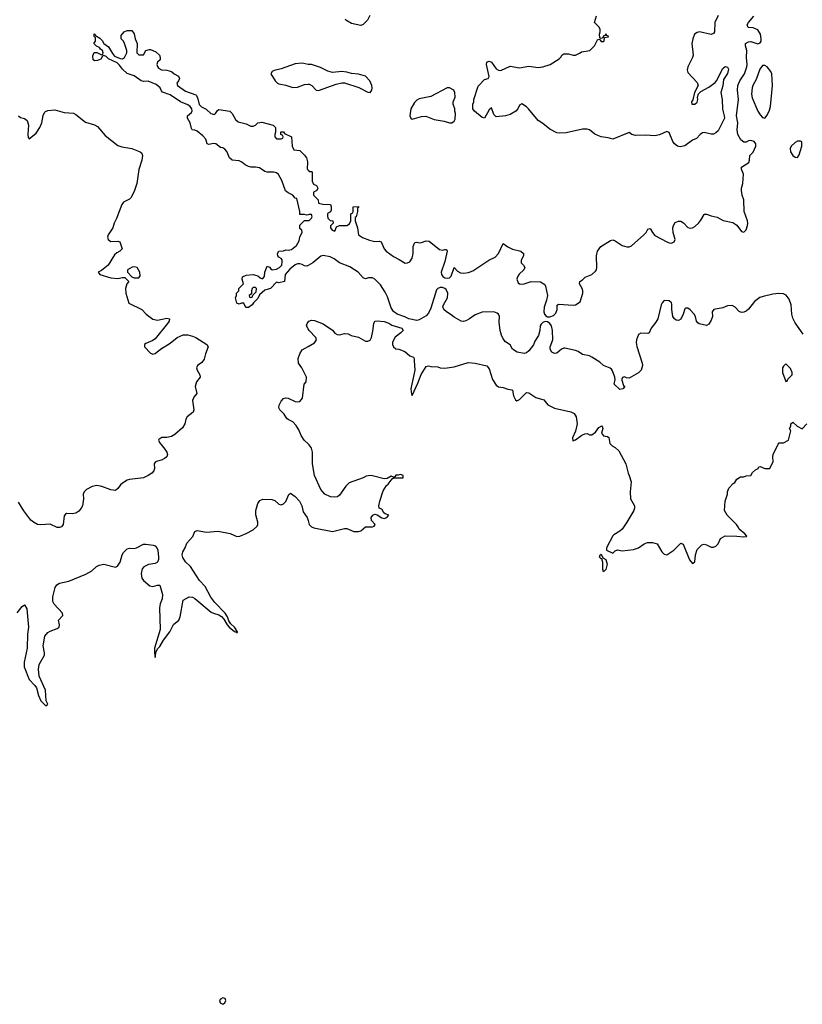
# Model space of a CAD drawing. Header units: inches. Extents: x 2473073 to 2657680, y 705365 to 849016.
# Tile 67 of 151: x 2507530 to 2514231, y 788318 to 796754. Entities that reach past the tile are written whole.
import ezdxf

# ---------------------------------------------------------------- set-up
doc = ezdxf.new("R2010")
doc.units = ezdxf.units.IN
doc.header["$MEASUREMENT"] = 0
for name, color, linetype in [('C5708', 7, 'Continuous'), ('C5709', 7, 'Continuous'), ('C5719', 7, 'Continuous')]:
    doc.layers.add(name, color=color, linetype=linetype)

msp = doc.modelspace()

# ---------------------------------------------------------------- linework, layer by layer
at = {"layer": 'C5708', "color": 5, "elevation": 80}
msp.add_lwpolyline([(2509270, 788373.2), (2509250, 788362), (2509241, 788350), (2509246, 788330), (2509270, 788318), (2509288, 788330), (2509295.3, 788350), (2509288.4, 788368.4)], close=True, dxfattribs=at)
at = {"layer": 'C5709', "color": 5}
for points, elevation in [([(2510000, 795082), (2509990, 795078), (2509970, 795086), (2509930, 795086), (2509928.4, 795111.6), (2509902, 795222), (2509890, 795226), (2509869.3, 795249.3), (2509828.7, 795270), (2509807.2, 795287.2), (2509775.1, 795375.1), (2509747, 795427), (2509730, 795441.2), (2509706.3, 795446.3), (2509650, 795446.6), (2509630, 795454), (2509583.7, 795483.7), (2509550, 795489.4), (2509510, 795489.5), (2509490, 795497.2), (2509462, 795510), (2509433.6, 795533.6), (2509410, 795544), (2509350, 795549.5), (2509326.6, 795570), (2509305.2, 795625.2), (2509286, 795646), (2509270, 795655.3), (2509250, 795659), (2509209.4, 795689.4), (2509190, 795694), (2509150, 795683.7), (2509135.3, 795690), (2509124.5, 795730), (2509099.6, 795759.6), (2509050, 795798), (2509030, 795808), (2509006, 795810), (2509000.4, 795820.4), (2508988.7, 795870), (2508966, 795910), (2508968, 795930), (2509000.4, 795959.6), (2509008, 795972), (2509004, 795990), (2508989, 796010), (2508970, 796025.2), (2508908, 796050), (2508818, 796110), (2508754, 796134), (2508744, 796144), (2508733.2, 796170), (2508697.5, 796197.5), (2508630, 796226), (2508590, 796224), (2508570, 796229), (2508510, 796273.2), (2508450, 796294), (2508410, 796328.7), (2508385.2, 796365.2), (2508364, 796384), (2508290, 796418), (2508270, 796438), (2508250, 796446), (2508238, 796442), (2508223.6, 796416.4), (2508196.9, 796403.1), (2508170, 796402), (2508158, 796410), (2508156.4, 796443.6), (2508167.3, 796472.7), (2508192, 796472), (2508230, 796454), (2508242, 796458), (2508246, 796470), (2508238, 796490), (2508222, 796502), (2508214.6, 796514.6), (2508187.3, 796527.3), (2508166, 796550), (2508178, 796570), (2508178, 796598), (2508168, 796610), (2508167.3, 796632.7), (2508174, 796630), (2508178, 796618), (2508216.9, 796596.9), (2508236.9, 796576.9), (2508252, 796550), (2508290, 796522), (2508324, 796464), (2508342.8, 796442.8), (2508390, 796422), (2508410, 796418), (2508428.9, 796431.1), (2508448.7, 796470), (2508448.7, 796490), (2508428.9, 796548.9), (2508418, 796570), (2508398, 796590), (2508400.4, 796619.6), (2508426, 796650), (2508450, 796662), (2508490, 796662), (2508510, 796634), (2508518, 796590), (2508536, 796550), (2508534, 796470), (2508550, 796454), (2508590, 796454), (2508608.9, 796491.1), (2508641.2, 796498.8), (2508650, 796498.8), (2508697.3, 796477.3), (2508726, 796450), (2508734, 796430), (2508734, 796410), (2508711.3, 796390), (2508704, 796370), (2508710, 796352), (2508719.8, 796339.8), (2508745.4, 796325.4), (2508790, 796322), (2508830, 796311.3), (2508852, 796290), (2508891, 796271), (2508898, 796250), (2508891.3, 796230), (2508876, 796210), (2508881, 796190), (2508950, 796141), (2509038, 796110), (2509044.5, 796104.5), (2509056.3, 796076.3), (2509066.6, 796026.6), (2509086.6, 796006.6), (2509127.9, 795987.9), (2509166, 795950), (2509198, 795942), (2509208, 795950), (2509223.1, 795976.9), (2509236.4, 795983.6), (2509330, 795970.5), (2509350.4, 795950), (2509378.8, 795898.8), (2509399.6, 795879.6), (2509470, 795861), (2509510, 795842), (2509530, 795842), (2509550, 795851.3), (2509570, 795870.8), (2509604.1, 795875.9), (2509701, 795850), (2509721, 795830), (2509722, 795790), (2509714, 795770), (2509714, 795750), (2509730, 795734), (2509770, 795734), (2509782, 795738), (2509786, 795750), (2509782, 795762), (2509766, 795770), (2509766, 795790), (2509770, 795794), (2509790, 795794), (2509798, 795778), (2509858, 795750), (2509862, 795670), (2509878, 795638), (2509930, 795632), (2509970, 795592), (2509984.7, 795570), (2509995.3, 795535.3), (2509992.7, 795472.7), (2510000, 795464.8)], 40), ([(2510000, 796371.4), (2509950, 796382.7), (2509890, 796376), (2509770, 796332.7), (2509710, 796319), (2509692, 796310), (2509682, 796290), (2509718.8, 796230), (2509738, 796210), (2509750, 796204), (2509810, 796194), (2509870, 796174), (2509910, 796175.5), (2509970, 796198), (2510000, 796201)], 60), ([(2507520.5, 795930), (2507536.8, 795916.8), (2507570, 795906.9), (2507595.4, 795890), (2507606.4, 795850), (2507600.5, 795770), (2507603.3, 795743.3), (2507610, 795734), (2507670, 795782), (2507702, 795830), (2507719, 795870), (2507730, 795934), (2507741.6, 795958.4), (2507751.4, 795968.6), (2507770, 795975.6), (2507830, 795981), (2507910, 795959.8), (2507990, 795951.7), (2508010, 795942.4), (2508094.5, 795874.6), (2508170, 795853.2), (2508197.7, 795837.7), (2508261.6, 795761.6), (2508370, 795675.8), (2508403.4, 795663.4), (2508489.2, 795650), (2508561.2, 795621.2), (2508576, 795610), (2508580.7, 795590), (2508576.9, 795550), (2508551.6, 795470), (2508533.6, 795350), (2508513.6, 795290), (2508486, 795230), (2508470, 795216.3), (2508419, 795190), (2508404, 795170), (2508359, 795050), (2508339, 795010), (2508329, 794970), (2508289, 794910), (2508281.2, 794890), (2508288.7, 794870), (2508310, 794854), (2508370, 794857.2), (2508388, 794850), (2508409, 794790), (2508389, 794770), (2508362.8, 794757.2), (2508341.1, 794738.9), (2508287.6, 794650), (2508230, 794605.5), (2508202, 794590), (2508215.3, 794570), (2508310, 794542.9), (2508370, 794535.3), (2508410, 794546), (2508430, 794546), (2508466, 794510), (2508448.4, 794491.6), (2508435.3, 794450), (2508439, 794410), (2508465.1, 794325.1), (2508575.3, 794270), (2508612.1, 794232.1), (2508670, 794189.3), (2508710, 794179.3), (2508790, 794197.2), (2508812, 794192), (2508809, 794170), (2508796, 794150), (2508690, 794020.7), (2508670, 794005.5), (2508610, 793980.5), (2508599.5, 793970), (2508599.5, 793950), (2508650, 793897), (2508670, 793887.6), (2508690, 793893.6), (2508736.3, 793930), (2508818, 793982), (2508879.1, 794030), (2508930, 794054.8), (2508970, 794053.3), (2509010, 794043.1), (2509039.5, 794030), (2509134, 793970), (2509144.7, 793950), (2509121.1, 793890), (2509110, 793846.8), (2509090, 793816.3), (2509054, 793790), (2509045.2, 793770), (2509049.2, 793750), (2509074, 793710), (2509075.3, 793690), (2509044, 793650), (2509033.2, 793610), (2509048, 793550), (2509020.2, 793519.8), (2509009.1, 793490.9), (2509021.2, 793410), (2509015.3, 793390), (2508964, 793350), (2508954, 793330), (2508944, 793290), (2508924.1, 793255.9), (2508859.7, 793200.3), (2508830, 793183), (2508790, 793174.9), (2508747, 793173), (2508722, 793158), (2508719.3, 793150), (2508726.6, 793130), (2508774.1, 793074.1), (2508789.7, 793050), (2508795.8, 793030), (2508789.6, 793010), (2508770, 792993.7), (2508750, 792983.6), (2508701.2, 792970), (2508690, 792962), (2508682.4, 792950), (2508684, 792910), (2508678.9, 792890), (2508661.6, 792870), (2508630, 792847.6), (2508590, 792827.4), (2508470, 792814.4), (2508450, 792807.7), (2508410, 792783.8), (2508392.3, 792767.7), (2508370, 792736.3), (2508350, 792720.7), (2508310, 792724.9), (2508233.9, 792753.9), (2508190, 792761.7), (2508150, 792753.1), (2508100.9, 792730), (2508082, 792710), (2508074.5, 792690), (2508076, 792650), (2508066.6, 792590), (2508058, 792570), (2508035.8, 792544.2), (2508010, 792527), (2507980.7, 792520.7), (2507930, 792524), (2507921.6, 792518.4), (2507910, 792502), (2507901.3, 792430), (2507889.2, 792410), (2507870, 792402.6), (2507850, 792402.6), (2507790, 792430.4), (2507710, 792424.7), (2507683, 792430), (2507647.5, 792447.5), (2507626.2, 792466.2), (2507564.9, 792544.9), (2507520.6, 792620.6)], 60), ([(2510000, 794647.5), (2509990, 794642), (2509970, 794645.2), (2509950, 794657.2), (2509930, 794661.2), (2509910, 794662.7), (2509890, 794654), (2509842.4, 794617.6), (2509802, 794570), (2509798, 794510), (2509750, 794499), (2509730, 794506), (2509678, 794450), (2509630, 794438), (2509584.7, 794395.3), (2509570, 794366), (2509531.6, 794328.4), (2509522, 794310), (2509490, 794288), (2509467.3, 794287.3), (2509450, 794326), (2509430, 794326), (2509410, 794318), (2509390, 794326), (2509378, 794370), (2509386, 794390), (2509386, 794410), (2509406, 794430), (2509406, 794450), (2509446, 794490), (2509435.3, 794530), (2509438, 794550), (2509470, 794564.7), (2509528.4, 794571.6), (2509570, 794558), (2509590, 794542), (2509610, 794534), (2509627.3, 794552.7), (2509628.7, 794590), (2509650, 794642), (2509670, 794634), (2509679.6, 794619.6), (2509691.6, 794611.6), (2509730, 794616), (2509755.3, 794630), (2509774, 794650), (2509779, 794679), (2509776.4, 794696.4), (2509768.4, 794708.4), (2509750, 794718), (2509742, 794730), (2509738, 794750), (2509748, 794770), (2509790, 794774), (2509810, 794782), (2509830, 794778), (2509856.4, 794783.6), (2509900.4, 794819.6), (2509922, 794858), (2509930, 794894), (2509948, 794930), (2509946, 794950), (2509930, 794966), (2509930, 794994), (2509970, 795034), (2510000, 795034)], 40), ([(2510000, 794103.9), (2509985.5, 794130), (2509990.8, 794150), (2510000, 794162.1)], 60), ([(2510000, 793119.5), (2509966, 793150), (2509940.4, 793190), (2509920.9, 793240.9), (2509898.3, 793278.3), (2509870, 793308), (2509830, 793328), (2509818.4, 793338.4), (2509794.9, 793374.9), (2509758.8, 793410), (2509748.5, 793428.5), (2509753, 793450), (2509770, 793485.2), (2509790, 793507), (2509810, 793513.3), (2509828, 793510), (2509890, 793483.7), (2509910, 793480.9), (2509930, 793482.7), (2509950.8, 793510), (2509966, 793630), (2509982, 793650), (2509986, 793690), (2509946, 793770), (2509918, 793810), (2509913.4, 793850), (2509928.1, 793891.9), (2509950, 793924), (2510000, 793953.3)], 60), ([(2507507.7, 791672.3), (2507550, 791726.6), (2507570, 791739.7), (2507590, 791706), (2507604.6, 791550), (2507597, 791490), (2507594.5, 791370), (2507568.7, 791250), (2507569.7, 791210), (2507610, 791102), (2507659.7, 791050), (2507673, 791030), (2507690, 790965.2), (2507710, 790919.5), (2507750, 790878), (2507762, 790878), (2507770.5, 790889.5), (2507758.3, 790918.3), (2507750.2, 791010), (2507697.7, 791130), (2507690.9, 791190), (2507697.8, 791230), (2507741.6, 791310), (2507742.9, 791330), (2507730.2, 791390.2), (2507746.9, 791473.1), (2507770, 791502.7), (2507790, 791516), (2507850, 791538.4), (2507867.3, 791550), (2507870.6, 791570), (2507862.8, 791610), (2507899.1, 791650), (2507897.1, 791670), (2507825.4, 791745.4), (2507814, 791770), (2507814.7, 791810), (2507833.5, 791890), (2507847.9, 791912.1), (2507870, 791925.6), (2507950, 791943.7), (2508097.1, 792002.9), (2508146.8, 792033.2), (2508186.5, 792070), (2508210, 792081.3), (2508250, 792088.5), (2508350, 792064), (2508369, 792071), (2508390, 792105.2), (2508406.8, 792170), (2508419.4, 792190), (2508450, 792219.2), (2508470, 792225.6), (2508510, 792224.3), (2508530, 792229.1), (2508590, 792259.9), (2508610, 792261.7), (2508671.7, 792251.7), (2508690, 792244.7), (2508705.2, 792230), (2508714.2, 792210), (2508719.9, 792150), (2508718.6, 792130), (2508710, 792106.3), (2508690, 792094.3), (2508633, 792087), (2508592.8, 792067.2), (2508578.4, 792050), (2508569.6, 792010), (2508577, 791970), (2508589.4, 791950), (2508644.2, 791904.2), (2508670, 791897), (2508710, 791909.3), (2508730, 791908.7), (2508751.9, 791830), (2508750, 791791.3), (2508732.2, 791747.8), (2508726.3, 791713.7), (2508733, 791530), (2508684.2, 791370), (2508683.5, 791330), (2508690, 791288.7), (2508699.5, 791340.5), (2508714.2, 791365.8), (2508730, 791383.5), (2508761.1, 791438.9), (2508816.5, 791510), (2508847.9, 791572.1), (2508892.7, 791610), (2508902.9, 791637.1), (2508930, 791782), (2508982, 791810), (2509010, 791806.3), (2509030, 791794), (2509170, 791678.3), (2509190, 791667.8), (2509234.7, 791654.7), (2509259.3, 791639.3), (2509277.7, 791617.7), (2509306, 791570), (2509324.8, 791550), (2509370, 791512), (2509386, 791506), (2509390, 791499.3), (2509396.1, 791503.9), (2509396.4, 791510), (2509383.8, 791523.8), (2509384.4, 791530), (2509370.2, 791550), (2509338.5, 791578.5), (2509322.2, 791602.2), (2509310, 791638.4), (2509291, 791670), (2509199.8, 791759.8), (2509167.2, 791807.2), (2509118.4, 791898.4), (2509069.2, 791950), (2508992.7, 792070), (2508950, 792107.7), (2508926, 792146), (2508921.3, 792170), (2508926.7, 792193.3), (2508947.3, 792230), (2508962.7, 792270), (2509013.4, 792326.6), (2509030.6, 792370), (2509050, 792376.5), (2509130, 792364), (2509230.6, 792370.6), (2509332.5, 792352.5), (2509390, 792326), (2509414.8, 792330), (2509468.3, 792351.7), (2509530, 792384.5), (2509564.4, 792415.6), (2509570.6, 792430), (2509570.5, 792449.5), (2509553.1, 792513.1), (2509551.3, 792550), (2509568.3, 792610), (2509585.3, 792634.7), (2509613.4, 792646.6), (2509690, 792643.1), (2509714.5, 792634.6), (2509750, 792604.2), (2509770, 792598), (2509790, 792605.1), (2509810, 792626.3), (2509835.1, 792684.9), (2509850, 792697.6), (2509890, 792668.4), (2509925.3, 792630), (2509947.3, 792590), (2509957.4, 792537.4), (2509992.8, 792490), (2510000, 792464.3)], 60)]:
    msp.add_lwpolyline(points, dxfattribs=dict(at, elevation=elevation))
for points, elevation in [([(2508510, 794637.2), (2508493.6, 794633.6), (2508452, 794610), (2508454, 794590), (2508490, 794552), (2508510, 794542), (2508550, 794542), (2508560.4, 794559.6), (2508559, 794590), (2508535.3, 794630)], 60), ([(2509550, 794458), (2509530, 794458), (2509522, 794450), (2509514, 794430), (2509514, 794406), (2509494, 794390), (2509498, 794378), (2509510, 794374), (2509522, 794378), (2509526, 794394), (2509556.4, 794423.6), (2509558, 794450)], 40)]:
    msp.add_lwpolyline(points, close=True, dxfattribs=dict(at, elevation=elevation))
at = {"layer": 'C5719', "color": 5}
for points, elevation in [([(2510000, 795464.8), (2510010, 795454), (2510030, 795454), (2510034, 795450), (2510034, 795370), (2510045.4, 795345.4), (2510072.7, 795332.7), (2510082, 795310), (2510074, 795290), (2510044.7, 795275.3), (2510044.7, 795250), (2510084.7, 795210), (2510090, 795182), (2510126, 795174), (2510191.6, 795171.6), (2510198, 795150), (2510198, 795122), (2510192.7, 795107.3), (2510166.4, 795093.6), (2510165.4, 795074.6), (2510170, 795054), (2510190, 795034), (2510211.6, 795031.6), (2510214, 795010), (2510192.7, 794987.3), (2510192, 794970), (2510204.7, 794950), (2510230, 794942), (2510242, 794978), (2510268.7, 794991.3), (2510330, 794992), (2510354.6, 795005.4), (2510366, 795030), (2510366, 795090), (2510382, 795098), (2510386, 795110), (2510386, 795150), (2510430, 795154), (2510430, 795146), (2510422, 795138), (2510422, 795110), (2510410, 795066), (2510402, 795058), (2510402, 795030), (2510422.8, 794970), (2510431, 794910), (2510466.9, 794886.9), (2510525.5, 794865.5), (2510570, 794854.9), (2510610, 794856.3), (2510624.7, 794850), (2510650.4, 794790), (2510667.7, 794770), (2510730, 794724.9), (2510780.5, 794700.5), (2510830, 794667.7), (2510850, 794670.8), (2510870, 794680.7), (2510892, 794710), (2510899.5, 794750), (2510900.7, 794810), (2510910, 794838), (2510916, 794844), (2510930, 794847.7), (2510950, 794842.4), (2510970, 794844.4), (2511010, 794860.3), (2511037.2, 794857.2), (2511126, 794786), (2511150, 794780.3), (2511170, 794786.4), (2511184, 794784), (2511190, 794772), (2511170, 794682.7), (2511140.2, 794590), (2511141.7, 794570), (2511153.2, 794553.2), (2511170, 794542.4), (2511190, 794539.7), (2511210, 794543.6), (2511223.6, 794556.4), (2511250, 794630.6), (2511278, 794598), (2511304.9, 794584.9), (2511330, 794582.7), (2511372.1, 794587.9), (2511410, 794602), (2511546.5, 794693.5), (2511600.7, 794719.3), (2511630, 794750.8), (2511670, 794836), (2511708.8, 794808.8), (2511750, 794788.2), (2511822, 794770), (2511842.8, 794750), (2511842.8, 794730), (2511825.5, 794694.5), (2511825.5, 794670), (2511844.9, 794650), (2511855.5, 794630), (2511848, 794610), (2511805.7, 794574.3), (2511791.8, 794550), (2511787.2, 794530), (2511799.5, 794499.5), (2511810, 794490.4), (2511830, 794488), (2511850, 794490.4), (2511910, 794510.5), (2511988.4, 794508.4), (2512025.8, 794485.8), (2512033, 794470), (2512048.9, 794390), (2512042, 794350), (2512020.3, 794290), (2512016.9, 794250), (2512023.1, 794230), (2512036.2, 794216.2), (2512050, 794208.4), (2512070, 794207.2), (2512099.8, 794220.2), (2512120.5, 794239.5), (2512132, 794270), (2512132.9, 794307.1), (2512144.1, 794315.9), (2512270, 794307.2), (2512290, 794310.5), (2512330, 794336), (2512352.7, 794410), (2512353.2, 794430), (2512346.6, 794450), (2512322.7, 794490), (2512325.2, 794510), (2512350, 794524.9), (2512372.8, 794547.2), (2512430, 794570.4), (2512461, 794599), (2512467.8, 794610), (2512471.1, 794630), (2512469.5, 794730), (2512476.9, 794770), (2512506.3, 794810), (2512590, 794860.7), (2512610, 794866.5), (2512630, 794858), (2512690, 794818), (2512730, 794806.7), (2512750, 794808.4), (2512770, 794817.1), (2512875.1, 794910), (2512894, 794930), (2512910, 794958), (2512930, 794964), (2512948.7, 794930), (2512970, 794904), (2513070.5, 794850), (2513090, 794841.3), (2513110, 794839), (2513135.1, 794850), (2513142, 794870), (2513126.9, 794930), (2513123, 794970), (2513128, 794992), (2513143, 795017), (2513170, 795028.2), (2513190, 795026.4), (2513214, 795014), (2513250, 794974), (2513270, 794968.2), (2513290, 794970.5), (2513310, 794981.6), (2513345.1, 795014.9), (2513363.3, 795036.7), (2513390, 795086), (2513393.2, 795086.8), (2513410, 795087.3), (2513450, 795072.7), (2513503, 795063), (2513553.4, 795033.4), (2513636.9, 795016.9), (2513670, 794994.9), (2513710, 794938.7), (2513730, 794932.2), (2513750, 794954.9), (2513762.5, 794990), (2513764.8, 795010), (2513762.8, 795030), (2513734, 795110), (2513730.7, 795210), (2513716.8, 795250), (2513709.7, 795290), (2513709.6, 795310), (2513722, 795350), (2513727.3, 795430), (2513710, 795474), (2513712, 795490), (2513773.6, 795530), (2513779.6, 795550), (2513782, 795590), (2513810, 795618.8), (2513833.6, 795670), (2513833.6, 795690), (2513819.3, 795710), (2513790, 795719.5), (2513770, 795715.1), (2513750, 795704), (2513730, 795704), (2513706, 795726), (2513679.7, 795770), (2513673, 795810), (2513678.3, 795870), (2513668.8, 795930), (2513684.4, 796070), (2513677.3, 796150), (2513679.1, 796190), (2513696.9, 796230), (2513737.4, 796290), (2513757.6, 796350), (2513760.7, 796370), (2513754.7, 796430), (2513757.4, 796490), (2513744.5, 796530), (2513746, 796550), (2513770, 796565.5), (2513790, 796566.4), (2513850, 796548.2), (2513870, 796556.3), (2513879.6, 796570), (2513880.5, 796590), (2513872.1, 796630), (2513850, 796667.8), (2513810, 796685.1), (2513768.3, 796688.3), (2513759.6, 796710), (2513769.7, 796730), (2513815, 796785)], 40), ([(2510528, 796790), (2510508, 796750), (2510470, 796712), (2510450, 796704.7), (2510370, 796721), (2510322, 796750), (2510319.6, 796759.6)], 60), ([(2513509.7, 796790), (2513482.3, 796730), (2513479.7, 796650), (2513470, 796635.5), (2513450, 796627.2), (2513350, 796648.5), (2513330, 796645.5), (2513309.5, 796630), (2513293.6, 796590), (2513285.6, 796550), (2513296.2, 796450), (2513291.8, 796430), (2513251.8, 796350), (2513245.4, 796325.4), (2513250, 796302), (2513330, 796215.3), (2513339, 796190), (2513309.3, 796130.7), (2513293.2, 796066.8), (2513282, 796050), (2513286, 796030), (2513310, 796029), (2513330, 796048), (2513335.5, 796070), (2513333.4, 796090), (2513342.5, 796117.5), (2513362, 796138), (2513430, 796176.2), (2513484.4, 796215.6), (2513496.3, 796230), (2513550, 796335.1), (2513570, 796353.3), (2513590, 796346.6), (2513598.9, 796330), (2513590, 796293.4), (2513558, 796242), (2513550, 796186.8), (2513533.8, 796130), (2513544.9, 796070), (2513548.6, 795988.6), (2513563.1, 795930), (2513563.8, 795910), (2513510, 795803.1), (2513490, 795784.2), (2513470, 795773.7), (2513450, 795772), (2513390, 795787.7), (2513376.6, 795783.4), (2513357.2, 795770), (2513325.1, 795734.9), (2513290, 795720.5), (2513225.5, 795674.5), (2513185.1, 795665.1), (2513162, 795670), (2513137.6, 795690), (2513124.2, 795710), (2513090, 795786), (2513070, 795794.8), (2513010, 795768.7), (2512970, 795759.5), (2512890, 795764.9), (2512802, 795762), (2512772, 795770), (2512750, 795786), (2512610, 795730.7), (2512570, 795742.8), (2512510, 795751), (2512481.4, 795761.4), (2512454.4, 795774.4), (2512410, 795811), (2512390, 795816), (2512350, 795814.8), (2512210, 795784.7), (2512150, 795781), (2512130, 795784.9), (2512070, 795815.5), (2512010, 795864.9), (2511970.4, 795890.4), (2511886, 795990), (2511870, 796006), (2511830, 796032), (2511810, 796022), (2511795.3, 795990), (2511778, 795970), (2511730, 795941), (2511690, 795931), (2511610, 795922), (2511590, 795941), (2511570, 795998), (2511550, 795980.7), (2511510, 795911), (2511490, 795914.8), (2511424.7, 795970), (2511411.3, 795990), (2511411.3, 796030), (2511418, 796050), (2511418, 796070), (2511456.9, 796183.1), (2511510, 796242), (2511542, 796250), (2511550, 796266), (2511526.4, 796370), (2511530.6, 796389.4), (2511543, 796397), (2511550, 796399.3), (2511570, 796389.2), (2511610, 796333.2), (2511630, 796321.2), (2511650, 796319), (2511730, 796355.3), (2511810, 796340.7), (2511890, 796356.2), (2511970, 796345.6), (2512010.4, 796349.6), (2512072, 796370), (2512150, 796418), (2512165.4, 796434.6), (2512172, 796450), (2512190, 796462), (2512230, 796462), (2512269.1, 796449.1), (2512290, 796449), (2512330, 796468.7), (2512341, 796479), (2512410.7, 796489.3), (2512452, 796530), (2512478, 796582), (2512490, 796586), (2512502, 796582), (2512510, 796566), (2512530, 796566), (2512534, 796570), (2512538, 796602), (2512570, 796606), (2512574, 796610), (2512558, 796618), (2512550, 796632), (2512542, 796618), (2512527.3, 796612.7), (2512522, 796598), (2512510, 796594), (2512498, 796598), (2512494, 796630), (2512502, 796650), (2512502, 796670), (2512492, 796690), (2512452, 796730), (2512470, 796786)], 60), ([(2510000, 796201), (2510010, 796202), (2510030.4, 796190.4), (2510070, 796150.7), (2510090, 796148.5), (2510238.8, 796201.2), (2510290, 796212.7), (2510310, 796212.7), (2510433.4, 796173.4), (2510510, 796133.4), (2510530, 796130.8), (2510546, 796150), (2510549.3, 796170), (2510546.6, 796190), (2510529.2, 796230), (2510490, 796269.2), (2510430, 796286), (2510370, 796292.7), (2510330, 796305.2), (2510290, 796309.2), (2510210, 796300.9), (2510170, 796312.7), (2510104.8, 796344.8), (2510030, 796369.4), (2510006, 796370), (2510000, 796371.4)], 60), ([(2510000, 795034), (2510010, 795034), (2510030, 795054), (2510034.6, 795065.4), (2510030, 795086), (2510010, 795086), (2510000, 795082)], 40), ([(2514238.6, 794058.6), (2514170, 794157.2), (2514150, 794197.4), (2514141.7, 794230), (2514134.9, 794310), (2514119.7, 794359.7), (2514094.6, 794394.6), (2514070, 794405.5), (2514030, 794406.8), (2513978.5, 794401.5), (2513896.6, 794383.4), (2513867.6, 794372.4), (2513820.8, 794339.2), (2513770, 794275.1), (2513750, 794258), (2513730, 794249.3), (2513710, 794246.6), (2513690, 794253.2), (2513657.2, 794290), (2513630, 794306.6), (2513590, 794302), (2513550, 794284.5), (2513474.8, 794270), (2513459.3, 794250), (2513461.3, 794210), (2513450, 794179.5), (2513430, 794145.1), (2513410, 794134.7), (2513347.9, 794147.9), (2513335.6, 794155.6), (2513324.5, 794170), (2513315.6, 794210), (2513304.5, 794230), (2513270, 794269.2), (2513250, 794281.2), (2513230, 794282), (2513224.5, 794275.5), (2513210.7, 794230), (2513190, 794189.2), (2513170, 794178), (2513150, 794180.9), (2513137.2, 794190), (2513122.7, 794210), (2513114, 794270), (2513115.5, 794315.5), (2513110, 794328), (2513090, 794344), (2513050, 794348.7), (2513030.7, 794329.3), (2513022.8, 794310), (2512993.4, 794190), (2512978, 794162), (2512936.3, 794110), (2512918.8, 794070), (2512910, 794065.1), (2512850, 794069.4), (2512830, 794056), (2512812, 794010), (2512808.6, 793988.6), (2512813.5, 793953.5), (2512860.9, 793810), (2512863.1, 793790), (2512852.9, 793750), (2512830, 793727.8), (2512750, 793684), (2512725.2, 793685.2), (2512710, 793695.3), (2512691.6, 793688.4), (2512684.7, 793675.3), (2512685.4, 793665.4), (2512701, 793621), (2512712, 793610), (2512694, 793590), (2512670, 793586), (2512621.2, 793630), (2512629.3, 793670), (2512626, 793690), (2512606.8, 793746.8), (2512598.4, 793758.4), (2512587.5, 793767.5), (2512530, 793791.6), (2512499.1, 793819.1), (2512430, 793862.6), (2512410, 793872.6), (2512350, 793886), (2512311.6, 793911.6), (2512290, 793920.4), (2512199.4, 793939.4), (2512190, 793940.5), (2512170.6, 793930), (2512130, 793896.9), (2512110, 793893), (2512085.6, 793905.6), (2512073, 793930), (2512071.5, 793950), (2512094, 794010), (2512091.5, 794090), (2512083.1, 794130), (2512069.8, 794149.8), (2512050, 794164.4), (2512030, 794167.3), (2512010, 794159.1), (2511995, 794145), (2511987.6, 794130), (2511984.4, 794090), (2511972, 794048), (2511941.8, 793998.2), (2511930, 793969.4), (2511890, 793918), (2511870, 793900.9), (2511850, 793895.1), (2511790, 793904.7), (2511749.6, 793930), (2511729.6, 793969.6), (2511690, 793993.6), (2511670, 794019.7), (2511655.1, 794050), (2511643.2, 794090), (2511636.6, 794163.4), (2511638, 794210), (2511629.4, 794230), (2511618.2, 794238.2), (2511590, 794251.2), (2511490, 794247.1), (2511430, 794223.9), (2511380.4, 794190), (2511350, 794175.1), (2511330, 794168.5), (2511309.2, 794170), (2511250, 794204.2), (2511226.1, 794226.1), (2511184.5, 794250), (2511162, 794270), (2511154.2, 794294.2), (2511158.8, 794310), (2511193.5, 794370), (2511195.3, 794410), (2511181.2, 794441.2), (2511169.9, 794449.9), (2511150, 794458.5), (2511130, 794459.8), (2511109.3, 794450.7), (2511100.1, 794439.9), (2511050, 794281.3), (2511030, 794239.7), (2511010, 794216.9), (2510950, 794183.6), (2510930, 794178), (2510862, 794190), (2510827.9, 794207.9), (2510762.9, 794230), (2510730, 794255.1), (2510710, 794286.6), (2510679, 794379), (2510660.4, 794420.4), (2510621, 794481), (2510571, 794531), (2510550, 794543.6), (2510516.4, 794543.6), (2510490, 794533.2), (2510470, 794541.2), (2510429.7, 794589.7), (2510356.6, 794636.6), (2510268.3, 794670), (2510224.2, 794704.2), (2510190, 794720.9), (2510130, 794734), (2510110, 794729.2), (2510040.7, 794670), (2510000, 794647.5)], 40), ([(2510000, 794162.1), (2510006, 794170), (2510030, 794179), (2510055.5, 794175.5), (2510130, 794148.7), (2510210, 794094), (2510229.5, 794069.5), (2510250, 794057.2), (2510270, 794053.2), (2510310, 794065.2), (2510343.2, 794063.2), (2510369.6, 794049.6), (2510430, 794035.1), (2510490, 794000.9), (2510510, 793999.3), (2510530, 794009.3), (2510543, 794030), (2510555.1, 794084.9), (2510562, 794150), (2510572, 794170), (2510590, 794174.5), (2510650.6, 794169.4), (2510690, 794154.3), (2510716.4, 794136.4), (2510801.2, 794110), (2510812.7, 794090), (2510795.1, 794070), (2510746, 794034), (2510723, 793990), (2510723.6, 793970), (2510732.3, 793952.3), (2510750, 793934.5), (2510778, 793930), (2510828, 793910), (2510870, 793875.3), (2510901.2, 793861.2), (2510909, 793850), (2510906.6, 793833.4), (2510913.5, 793750), (2510879.8, 793590), (2510884.4, 793544.4), (2510890, 793532.7), (2510939.8, 793640.2), (2510967.1, 793712.9), (2511010, 793782.7), (2511030, 793789.2), (2511050, 793782.7), (2511110, 793779.5), (2511131.5, 793771.5), (2511170, 793769.7), (2511250, 793778.4), (2511370, 793815.6), (2511431.3, 793811.3), (2511530, 793789.2), (2511550, 793762), (2511579.6, 793670), (2511610, 793622.7), (2511630, 793609.6), (2511670, 793603.6), (2511710, 793587.8), (2511743.7, 793583.7), (2511750, 793579), (2511758.9, 793530), (2511776.1, 793496.1), (2511787.8, 793487.8), (2511810, 793498.7), (2511870, 793559.5), (2511890, 793558), (2511950, 793517), (2512016.9, 793496.9), (2512053.3, 793453.3), (2512110, 793424.5), (2512250, 793393.3), (2512278.5, 793378.5), (2512296.3, 793350), (2512304.2, 793290), (2512290.7, 793229.3), (2512262.7, 793170), (2512267.1, 793147.1), (2512290, 793154), (2512344.6, 793195.4), (2512370, 793206.3), (2512390, 793207.3), (2512410, 793198), (2512430, 793196), (2512460.9, 793219.1), (2512490, 793260.9), (2512513.6, 793273.6), (2512519, 793270), (2512523.7, 793250), (2512513.2, 793210), (2512519.3, 793199.3), (2512530, 793189.2), (2512562, 793182), (2512574, 793174), (2512583.2, 793123.2), (2512602.5, 793102.5), (2512630, 793089), (2512659.5, 793059.5), (2512719, 792950), (2512739.3, 792870), (2512749.5, 792849.5), (2512764.7, 792795.3), (2512757.2, 792710), (2512759, 792650), (2512795.3, 792590), (2512795.3, 792570), (2512788.7, 792550), (2512729, 792450), (2512689.3, 792390), (2512670, 792370.7), (2512618.9, 792341.1), (2512609.5, 792330.5), (2512555.1, 792230), (2512554, 792210), (2512610, 792184), (2512630, 792204), (2512650, 792212.7), (2512690, 792204), (2512786, 792214), (2512830, 792228.7), (2512876.9, 792263.1), (2512905.4, 792274.6), (2512950, 792275.3), (2512990, 792262), (2513030, 792195.3), (2513050, 792175.3), (2513070, 792168.7), (2513130, 792208.7), (2513190, 792268), (2513210, 792259), (2513266, 792126), (2513290, 792095.1), (2513311.5, 792108.5), (2513317.6, 792170), (2513330, 792214), (2513370, 792254), (2513390, 792259), (2513410, 792254), (2513450, 792234), (2513470, 792234), (2513490, 792244), (2513510, 792264), (2513531.3, 792310), (2513570, 792332.7), (2513670, 792329.6), (2513730, 792322), (2513753.7, 792326.3), (2513756, 792330), (2513740.7, 792350), (2513691, 792390), (2513682.8, 792410), (2513666.8, 792430), (2513586.8, 792510), (2513566, 792550), (2513571.6, 792628.4), (2513591.3, 792690), (2513591.3, 792710), (2513601, 792739), (2513639.6, 792780.4), (2513654, 792790), (2513670, 792818), (2513703.6, 792836.4), (2513730, 792838), (2513750, 792846), (2513790, 792848), (2513805.4, 792874.6), (2513830, 792898), (2513854, 792910), (2513858, 792922), (2513870, 792926), (2513910, 792908), (2513952, 792910), (2513982, 792970), (2513978, 793010), (2513982, 793030), (2514023.6, 793116.4), (2514032.7, 793127.3), (2514070, 793128), (2514112, 793150), (2514132, 793230), (2514122, 793250), (2514134, 793270), (2514134, 793290), (2514150, 793306), (2514186, 793270), (2514230, 793248), (2514271.3, 793290)], 60), ([(2510000, 793953.3), (2510054.6, 793985.4), (2510071, 794010), (2510066, 794030), (2510007.7, 794090), (2510000, 794103.9)], 60), ([(2510000, 792464.3), (2510009.7, 792429.7), (2510029.2, 792410), (2510050, 792400.7), (2510210, 792369.5), (2510310, 792395.3), (2510330, 792395.3), (2510390, 792368.7), (2510430, 792369), (2510450, 792375.3), (2510492.2, 792407.8), (2510550.3, 792409.7), (2510564.5, 792415.5), (2510574.8, 792430), (2510543.1, 792463.1), (2510539.3, 792490), (2510554, 792510), (2510570, 792518), (2510591.3, 792511.3), (2510630, 792486), (2510650, 792481.2), (2510674, 792490), (2510691, 792510), (2510659.3, 792519.3), (2510648.5, 792528.5), (2510630, 792560.7), (2510609, 792569), (2510606.7, 792590), (2510614, 792630), (2510642.6, 792717.4), (2510670, 792762), (2510686.4, 792773.6), (2510719.6, 792820.4), (2510731.3, 792828.7), (2510814, 792830), (2510814, 792850), (2510790, 792858), (2510770, 792851.3), (2510750, 792851), (2510742, 792838), (2510730, 792834), (2510710, 792842), (2510677.2, 792822.8), (2510650, 792818.8), (2510550, 792845.5), (2510530, 792847.7), (2510498, 792842), (2510470, 792827.3), (2510350, 792786.8), (2510322, 792758), (2510270, 792680.7), (2510252.9, 792667.1), (2510230, 792662.8), (2510192.9, 792667.1), (2510142.4, 792690), (2510110, 792728.2), (2510054.9, 792850), (2510038.3, 792950), (2510038.4, 793050), (2510030, 793082.8), (2510010, 793110.5), (2510000, 793119.5)], 60)]:
    msp.add_lwpolyline(points, dxfattribs=dict(at, elevation=elevation))
for points, elevation in [([(2513890, 796361.2), (2513866.8, 796330), (2513837.5, 796242.5), (2513808, 796190), (2513800.7, 796170), (2513795.3, 796115.3), (2513803.5, 796083.5), (2513850.8, 795970), (2513870, 795938), (2513890, 795916), (2513910, 795911), (2513930, 795936), (2513950, 795978), (2513958.4, 796010), (2513975.8, 796190), (2513969.6, 796290), (2513962, 796310), (2513930, 796349.5), (2513910, 796360.7)], 40), ([(2511210, 796168.7), (2511190, 796168.7), (2511050, 796096), (2510950, 796077.2), (2510930, 796065.2), (2510910, 796045.2), (2510878, 795990), (2510870.8, 795930.8), (2510878, 795910), (2510890, 795901), (2510970, 795924), (2511007.1, 795927.1), (2511079.8, 795899.8), (2511164.5, 795884.5), (2511210, 795871), (2511230, 795871.3), (2511250, 795884.7), (2511258, 795902), (2511262, 795950), (2511255.3, 795970), (2511255.3, 795990), (2511242, 796030), (2511242, 796050), (2511258, 796090), (2511255.3, 796130), (2511248, 796150)], 60), ([(2514214.6, 795714.6), (2514190, 795712.3), (2514170, 795702), (2514137, 795670), (2514128.9, 795650), (2514130, 795621), (2514150, 795590.7), (2514170, 795574.8), (2514190, 795572), (2514204.7, 795595.3), (2514228.7, 795670), (2514227.3, 795707.3)], 40), ([(2514090, 793806), (2514070, 793786), (2514062, 793770), (2514062, 793730), (2514090, 793654), (2514102, 793658), (2514107.3, 793672.7), (2514146, 793710), (2514146, 793730), (2514130, 793766)], 60), ([(2512530, 792024), (2512523.3, 792043.3), (2512522, 792102), (2512515.3, 792135.3), (2512510, 792135.3), (2512495.3, 792150), (2512502, 792170), (2512510, 792174.8), (2512524.7, 792144.7), (2512550.3, 792130.3), (2512560.4, 792090), (2512550, 792042.7)], 60)]:
    msp.add_lwpolyline(points, close=True, dxfattribs=dict(at, elevation=elevation))

doc.saveas('drawing.dxf')
